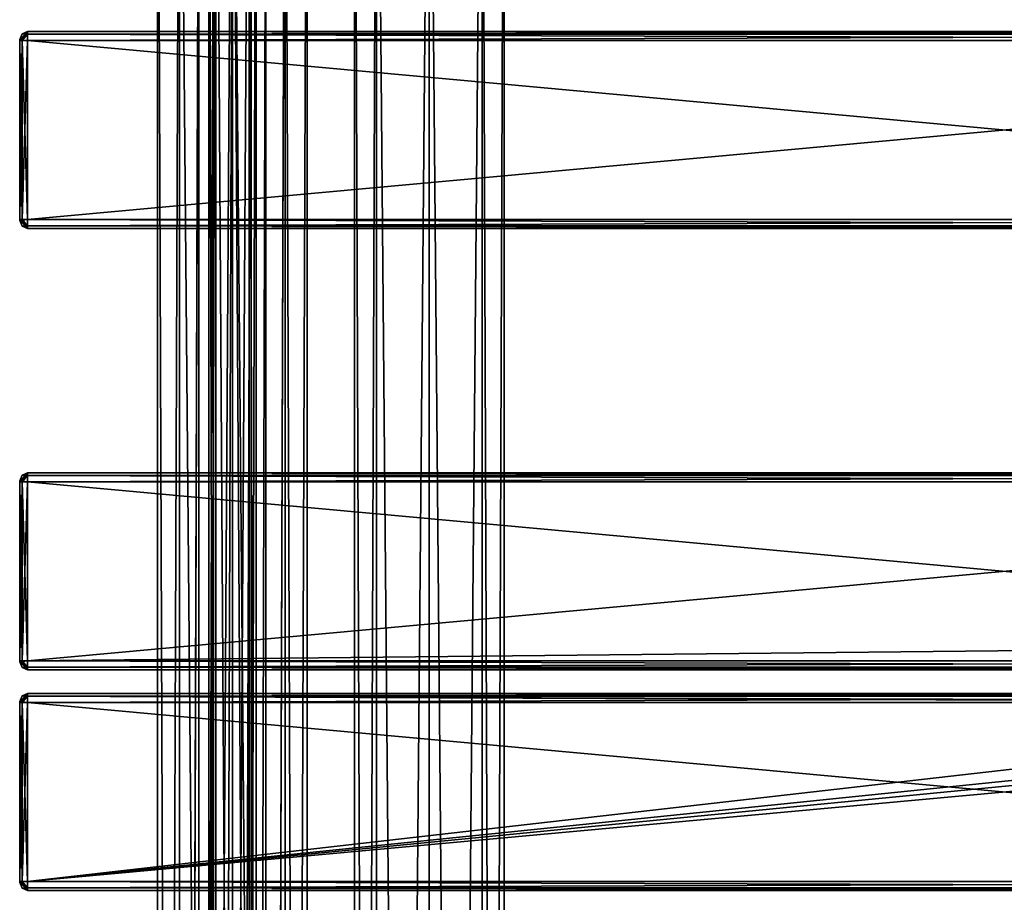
# Model space of a CAD drawing. Extents: x -54 to 446, y -6 to 1624.
# Tile 18 of 225: x -54 to 196, y 1188 to 1412. Entities that reach past the tile are written whole.
import ezdxf

# ---------------------------------------------------------------- set-up
doc = ezdxf.new("R2010")
doc.units = 0
doc.header["$LTSCALE"] = 46.933333
for name, color, linetype in [('1', 7, 'CONTINUOUS'), ('10', 7, 'CONTINUOUS'), ('11', 7, 'CONTINUOUS'), ('12', 7, 'CONTINUOUS'), ('13', 7, 'CONTINUOUS'), ('14', 7, 'CONTINUOUS'), ('15', 7, 'CONTINUOUS'), ('16', 7, 'CONTINUOUS'), ('1622', 7, 'CONTINUOUS'), ('1623', 7, 'CONTINUOUS'), ('17', 7, 'CONTINUOUS'), ('18', 7, 'CONTINUOUS'), ('19', 7, 'CONTINUOUS'), ('20', 7, 'CONTINUOUS'), ('21', 7, 'CONTINUOUS'), ('215', 7, 'CONTINUOUS'), ('216', 7, 'CONTINUOUS'), ('22', 7, 'CONTINUOUS'), ('23', 7, 'CONTINUOUS'), ('24', 7, 'CONTINUOUS'), ('247', 7, 'CONTINUOUS'), ('248', 7, 'CONTINUOUS'), ('25', 7, 'CONTINUOUS'), ('26', 7, 'CONTINUOUS'), ('263', 7, 'CONTINUOUS'), ('265', 7, 'CONTINUOUS'), ('266', 7, 'CONTINUOUS'), ('267', 7, 'CONTINUOUS'), ('268', 7, 'CONTINUOUS'), ('269', 7, 'CONTINUOUS'), ('27', 7, 'CONTINUOUS'), ('270', 7, 'CONTINUOUS'), ('271', 7, 'CONTINUOUS'), ('272', 7, 'CONTINUOUS'), ('273', 7, 'CONTINUOUS'), ('274', 7, 'CONTINUOUS'), ('275', 7, 'CONTINUOUS'), ('276', 7, 'CONTINUOUS'), ('277', 7, 'CONTINUOUS'), ('278', 7, 'CONTINUOUS'), ('279', 7, 'CONTINUOUS'), ('28', 7, 'CONTINUOUS'), ('280', 7, 'CONTINUOUS'), ('29', 7, 'CONTINUOUS'), ('3', 7, 'CONTINUOUS'), ('30', 7, 'CONTINUOUS'), ('31', 7, 'CONTINUOUS'), ('32', 7, 'CONTINUOUS'), ('33', 7, 'CONTINUOUS'), ('34', 7, 'CONTINUOUS'), ('4', 7, 'CONTINUOUS'), ('5', 7, 'CONTINUOUS'), ('6', 7, 'CONTINUOUS'), ('7', 7, 'CONTINUOUS'), ('8', 7, 'CONTINUOUS'), ('9', 7, 'CONTINUOUS')]:
    doc.layers.add(name, color=color, linetype=linetype)

msp = doc.modelspace()

# ---------------------------------------------------------------- linework, layer by layer
at = {"layer": '1', "color": 7, "linetype": 'CONTINUOUS'}
for points in [[(-54, 1295, 26.75), (-54, 1295, 21.25), (-54, 1294.93, 21.07), (-54, 1295, 26.75)], [(-54, 1295, 26.75), (-54, 1294.93, 21.07), (-54, 1294.93, 26.93), (-54, 1295, 26.75)], [(-54, 1294.93, 21.07), (-54, 1294.75, 21), (-54, 1294.93, 26.93), (-54, 1294.93, 21.07)], [(-54, 1294.75, 21), (-54, 1294.75, 27), (-54, 1294.93, 26.93), (-54, 1294.75, 21)], [(-54, 1294.75, 21), (-54, 1249.25, 21), (-54, 1294.75, 27), (-54, 1294.75, 21)], [(-54, 1249.25, 21), (-54, 1249.25, 27), (-54, 1294.75, 27), (-54, 1249.25, 21)], [(-54, 1249.25, 21), (-54, 1249.07, 21.07), (-54, 1249.25, 27), (-54, 1249.25, 21)], [(-54, 1249.07, 21.07), (-54, 1249.07, 26.93), (-54, 1249.25, 27), (-54, 1249.07, 21.07)], [(-54, 1249.07, 21.07), (-54, 1249, 21.25), (-54, 1249.07, 26.93), (-54, 1249.07, 21.07)], [(-54, 1249, 21.25), (-54, 1249, 26.75), (-54, 1249.07, 26.93), (-54, 1249, 21.25)], [(-54, 1239, 26.75), (-54, 1239, 21.25), (-54, 1238.93, 21.07), (-54, 1239, 26.75)], [(-54, 1239, 26.75), (-54, 1238.93, 21.07), (-54, 1238.93, 26.93), (-54, 1239, 26.75)], [(-54, 1238.93, 21.07), (-54, 1238.75, 21), (-54, 1238.93, 26.93), (-54, 1238.93, 21.07)], [(-54, 1238.75, 21), (-54, 1238.75, 27), (-54, 1238.93, 26.93), (-54, 1238.75, 21)], [(-54, 1238.75, 21), (-54, 1193.25, 21), (-54, 1238.75, 27), (-54, 1238.75, 21)], [(-54, 1193.25, 21), (-54, 1193.25, 27), (-54, 1238.75, 27), (-54, 1193.25, 21)], [(-54, 1193.25, 21), (-54, 1193.07, 21.07), (-54, 1193.25, 27), (-54, 1193.25, 21)], [(-54, 1193.07, 21.07), (-54, 1193.07, 26.93), (-54, 1193.25, 27), (-54, 1193.07, 21.07)], [(-54, 1193.07, 21.07), (-54, 1193, 21.25), (-54, 1193.07, 26.93), (-54, 1193.07, 21.07)], [(-54, 1193, 21.25), (-54, 1193, 26.75), (-54, 1193.07, 26.93), (-54, 1193, 21.25)]]:
    msp.add_3dface(points, dxfattribs=at)
at = {"layer": '10', "color": 7, "linetype": 'CONTINUOUS'}
for points in [[(-52, 1241, 26.75), (444, 1241, 26.75), (-52, 1241, 21.25), (-52, 1241, 26.75)], [(444, 1241, 26.75), (444, 1241, 21.25), (-52, 1241, 21.25), (444, 1241, 26.75)]]:
    msp.add_3dface(points, dxfattribs=at)
at = {"layer": '11', "color": 7, "linetype": 'CONTINUOUS'}
for points in [[(-52, 1297, 26.75), (-52, 1296.34, 28.34), (444, 1297, 26.75), (-52, 1297, 26.75)], [(444, 1297, 26.75), (-52, 1296.34, 28.34), (444, 1296.34, 28.34), (444, 1297, 26.75)], [(-52, 1296.34, 28.34), (-52, 1294.75, 29), (444, 1296.34, 28.34), (-52, 1296.34, 28.34)], [(444, 1296.34, 28.34), (-52, 1294.75, 29), (444, 1294.75, 29), (444, 1296.34, 28.34)]]:
    msp.add_3dface(points, dxfattribs=at)
at = {"layer": '12', "color": 7, "linetype": 'CONTINUOUS'}
for points in [[(444, 1294.75, 29), (-52, 1294.75, 29), (444, 1249.25, 29), (444, 1294.75, 29)], [(-52, 1294.75, 29), (-52, 1249.25, 29), (444, 1249.25, 29), (-52, 1294.75, 29)]]:
    msp.add_3dface(points, dxfattribs=at)
at = {"layer": '13', "color": 7, "linetype": 'CONTINUOUS'}
for points in [[(444, 1249.25, 29), (-52, 1249.25, 29), (-52, 1247.66, 28.34), (444, 1249.25, 29)], [(444, 1249.25, 29), (-52, 1247.66, 28.34), (444, 1247.66, 28.34), (444, 1249.25, 29)], [(-52, 1247.66, 28.34), (-52, 1247, 26.75), (444, 1247.66, 28.34), (-52, 1247.66, 28.34)], [(444, 1247.66, 28.34), (-52, 1247, 26.75), (444, 1247, 26.75), (444, 1247.66, 28.34)]]:
    msp.add_3dface(points, dxfattribs=at)
at = {"layer": '14', "color": 7, "linetype": 'CONTINUOUS'}
for points in [[(444, 1247, 26.75), (-52, 1247, 26.75), (444, 1247, 21.25), (444, 1247, 26.75)], [(-52, 1247, 26.75), (-52, 1247, 21.25), (444, 1247, 21.25), (-52, 1247, 26.75)]]:
    msp.add_3dface(points, dxfattribs=at)
at = {"layer": '15', "color": 7, "linetype": 'CONTINUOUS'}
for points in [[(-52, 1249.25, 19), (346.33, 1249.25, 19), (444, 1247.66, 19.66), (-52, 1249.25, 19)], [(-52, 1247.66, 19.66), (-52, 1249.25, 19), (444, 1247.66, 19.66), (-52, 1247.66, 19.66)], [(444, 1247, 21.25), (-52, 1247, 21.25), (-52, 1247.66, 19.66), (444, 1247, 21.25)], [(444, 1247, 21.25), (-52, 1247.66, 19.66), (444, 1247.66, 19.66), (444, 1247, 21.25)]]:
    msp.add_3dface(points, dxfattribs=at)
at = {"layer": '16', "color": 7, "linetype": 'CONTINUOUS'}
for points in [[(350.38, 1253.45, 19), (-52, 1249.25, 19), (444, 1294.75, 19), (350.38, 1253.45, 19)], [(444, 1294.75, 19), (-52, 1249.25, 19), (-52, 1294.75, 19), (444, 1294.75, 19)], [(346.33, 1249.25, 19), (-52, 1249.25, 19), (350.38, 1253.45, 19), (346.33, 1249.25, 19)]]:
    msp.add_3dface(points, dxfattribs=at)
at = {"layer": '1622', "linetype": 'CONTINUOUS'}
for points in [[(-4.24, 1536, 4.24), (-6, 1536), (-4.24, 851, 4.24), (-4.24, 1536, 4.24)], [(-6, 1536), (-4.24, 1536, -4.24), (-6, 851), (-6, 1536)], [(-6, 1536), (-6, 851), (-4.24, 851, 4.24), (-6, 1536)], [(-4.24, 1536, -4.24), (-4.24, 851, -4.24), (-6, 851), (-4.24, 1536, -4.24)], [(0, 1536, 6), (-4.24, 1536, 4.24), (0, 851, 6), (0, 1536, 6)], [(0, 851, 6), (-4.24, 1536, 4.24), (-4.24, 851, 4.24), (0, 851, 6)], [(-4.24, 1536, -4.24), (0, 1536, -6), (-4.24, 851, -4.24), (-4.24, 1536, -4.24)], [(0, 1536, -6), (0, 851, -6), (-4.24, 851, -4.24), (0, 1536, -6)]]:
    msp.add_3dface(points, dxfattribs=at)
at = {"layer": '1623', "linetype": 'CONTINUOUS'}
for points in [[(4.24, 1536, 4.24), (0, 1536, 6), (4.24, 851, 4.24), (4.24, 1536, 4.24)], [(0, 1536, 6), (0, 851, 6), (4.24, 851, 4.24), (0, 1536, 6)], [(0, 1536, -6), (4.24, 1536, -4.24), (0, 851, -6), (0, 1536, -6)], [(4.24, 1536, -4.24), (4.24, 851, -4.24), (0, 851, -6), (4.24, 1536, -4.24)], [(4.24, 1536, -4.24), (6, 1536), (4.24, 851, -4.24), (4.24, 1536, -4.24)], [(6, 1536), (4.24, 1536, 4.24), (6, 851), (6, 1536)], [(6, 1536), (6, 851), (4.24, 851, -4.24), (6, 1536)], [(4.24, 1536, 4.24), (4.24, 851, 4.24), (6, 851), (4.24, 1536, 4.24)]]:
    msp.add_3dface(points, dxfattribs=at)
at = {"layer": '17', "color": 7, "linetype": 'CONTINUOUS'}
for points in [[(-52, 1296.34, 19.66), (-52, 1297, 21.25), (444, 1296.34, 19.66), (-52, 1296.34, 19.66)], [(444, 1296.34, 19.66), (-52, 1297, 21.25), (444, 1297, 21.25), (444, 1296.34, 19.66)], [(444, 1294.75, 19), (-52, 1294.75, 19), (-52, 1296.34, 19.66), (444, 1294.75, 19)], [(444, 1294.75, 19), (-52, 1296.34, 19.66), (444, 1296.34, 19.66), (444, 1294.75, 19)]]:
    msp.add_3dface(points, dxfattribs=at)
at = {"layer": '18', "color": 7, "linetype": 'CONTINUOUS'}
for points in [[(-52, 1297, 26.75), (444, 1297, 26.75), (-52, 1297, 21.25), (-52, 1297, 26.75)], [(-52, 1297, 21.25), (444, 1297, 26.75), (444, 1297, 21.25), (-52, 1297, 21.25)]]:
    msp.add_3dface(points, dxfattribs=at)
at = {"layer": '19', "color": 7, "linetype": 'CONTINUOUS'}
for points in [[(-52, 1240.34, 28.34), (-52, 1241, 26.75), (-54, 1238.93, 26.93), (-52, 1240.34, 28.34)], [(-52, 1241, 26.75), (-53.41, 1240.41, 26.75), (-54, 1238.93, 26.93), (-52, 1241, 26.75)], [(-53.41, 1240.41, 26.75), (-54, 1239, 26.75), (-54, 1238.93, 26.93), (-53.41, 1240.41, 26.75)], [(-52, 1240.34, 28.34), (-54, 1238.75, 27), (-53.41, 1238.75, 28.41), (-52, 1240.34, 28.34)], [(-54, 1238.75, 27), (-52, 1240.34, 28.34), (-54, 1238.93, 26.93), (-54, 1238.75, 27)], [(-52, 1238.75, 29), (-52, 1240.34, 28.34), (-53.41, 1238.75, 28.41), (-52, 1238.75, 29)]]:
    msp.add_3dface(points, dxfattribs=at)
at = {"layer": '20', "color": 7, "linetype": 'CONTINUOUS'}
for points in [[(-54, 1193.25, 27), (-53.41, 1193.25, 28.41), (-54, 1238.75, 27), (-54, 1193.25, 27)], [(-54, 1238.75, 27), (-53.41, 1193.25, 28.41), (-53.41, 1238.75, 28.41), (-54, 1238.75, 27)], [(-52, 1193.25, 29), (-52, 1238.75, 29), (-53.41, 1238.75, 28.41), (-52, 1193.25, 29)], [(-53.41, 1193.25, 28.41), (-52, 1193.25, 29), (-53.41, 1238.75, 28.41), (-53.41, 1193.25, 28.41)]]:
    msp.add_3dface(points, dxfattribs=at)
at = {"layer": '21', "color": 7, "linetype": 'CONTINUOUS'}
for points in [[(-52, 1191.66, 28.34), (-52, 1193.25, 29), (-54, 1193.07, 26.93), (-52, 1191.66, 28.34)], [(-54, 1193.07, 26.93), (-52, 1193.25, 29), (-53.41, 1193.25, 28.41), (-54, 1193.07, 26.93)], [(-54, 1193.25, 27), (-54, 1193.07, 26.93), (-53.41, 1193.25, 28.41), (-54, 1193.25, 27)], [(-54, 1193, 26.75), (-52, 1191.66, 28.34), (-54, 1193.07, 26.93), (-54, 1193, 26.75)], [(-52, 1191.66, 28.34), (-54, 1193, 26.75), (-53.41, 1191.59, 26.75), (-52, 1191.66, 28.34)], [(-52, 1191, 26.75), (-52, 1191.66, 28.34), (-53.41, 1191.59, 26.75), (-52, 1191, 26.75)]]:
    msp.add_3dface(points, dxfattribs=at)
at = {"layer": '215', "color": 7, "linetype": 'CONTINUOUS'}
for points in [[(0, 2, 19), (13.44, 2, 13.44), (0, 1534, 19), (0, 2, 19)], [(0, 1534, 19), (13.44, 2, 13.44), (13.44, 1534, 13.44), (0, 1534, 19)], [(8.52, 44.74, -16.98), (8.52, 1491.26, -16.98), (13.44, 1534, -13.44), (8.52, 44.74, -16.98)], [(8.52, 35.26, -16.98), (8.52, 44.74, -16.98), (13.44, 1534, -13.44), (8.52, 35.26, -16.98)], [(13.44, 2, -13.44), (8.52, 35.26, -16.98), (13.44, 1534, -13.44), (13.44, 2, -13.44)], [(19, 2), (13.44, 2, -13.44), (19, 1534), (19, 2)], [(19, 1534), (13.44, 2, -13.44), (13.44, 1534, -13.44), (19, 1534)], [(13.44, 2, 13.44), (19, 2), (13.44, 1534, 13.44), (13.44, 2, 13.44)], [(13.44, 1534, 13.44), (19, 2), (19, 1534), (13.44, 1534, 13.44)], [(4.79, 1487.51, -18.39), (8.52, 1491.26, -16.98), (4.79, 48.49, -18.39), (4.79, 1487.51, -18.39)], [(4.79, 48.49, -18.39), (8.52, 1491.26, -16.98), (8.52, 44.74, -16.98), (4.79, 48.49, -18.39)], [(0, 1486.25, -19), (4.79, 1487.51, -18.39), (0, 49.75, -19), (0, 1486.25, -19)], [(0, 49.75, -19), (4.79, 1487.51, -18.39), (4.79, 48.49, -18.39), (0, 49.75, -19)]]:
    msp.add_3dface(points, dxfattribs=at)
at = {"layer": '216', "color": 7, "linetype": 'CONTINUOUS'}
for points in [[(-19, 1534), (-13.44, 1534, -13.44), (-19, 2), (-19, 1534)], [(-19, 2), (-13.44, 1534, -13.44), (-13.44, 2, -13.44), (-19, 2)], [(-13.44, 1534, 13.44), (-19, 1534), (-13.44, 2, 13.44), (-13.44, 1534, 13.44)], [(-13.44, 2, 13.44), (-19, 1534), (-19, 2), (-13.44, 2, 13.44)], [(0, 2, 19), (0, 1534, 19), (-13.44, 1534, 13.44), (0, 2, 19)], [(0, 2, 19), (-13.44, 1534, 13.44), (-13.44, 2, 13.44), (0, 2, 19)], [(-13.44, 1534, -13.44), (-8.52, 1500.74, -16.98), (-13.44, 2, -13.44), (-13.44, 1534, -13.44)], [(-8.52, 1500.74, -16.98), (-8.52, 1491.26, -16.98), (-13.44, 2, -13.44), (-8.52, 1500.74, -16.98)], [(-13.44, 2, -13.44), (-8.52, 1491.26, -16.98), (-8.52, 44.74, -16.98), (-13.44, 2, -13.44)], [(-8.52, 1491.26, -16.98), (-4.79, 1487.51, -18.39), (-8.52, 44.74, -16.98), (-8.52, 1491.26, -16.98)], [(-8.52, 44.74, -16.98), (-4.79, 1487.51, -18.39), (-4.79, 48.49, -18.39), (-8.52, 44.74, -16.98)], [(-4.79, 1487.51, -18.39), (0, 1486.25, -19), (-4.79, 48.49, -18.39), (-4.79, 1487.51, -18.39)], [(0, 1486.25, -19), (0, 49.75, -19), (-4.79, 48.49, -18.39), (0, 1486.25, -19)]]:
    msp.add_3dface(points, dxfattribs=at)
at = {"layer": '22', "color": 7, "linetype": 'CONTINUOUS'}
for points in [[(-54, 1193, 21.25), (-53.41, 1191.59, 21.25), (-54, 1193, 26.75), (-54, 1193, 21.25)], [(-54, 1193, 26.75), (-53.41, 1191.59, 21.25), (-53.41, 1191.59, 26.75), (-54, 1193, 26.75)], [(-52, 1191, 21.25), (-52, 1191, 26.75), (-53.41, 1191.59, 26.75), (-52, 1191, 21.25)], [(-53.41, 1191.59, 21.25), (-52, 1191, 21.25), (-53.41, 1191.59, 26.75), (-53.41, 1191.59, 21.25)]]:
    msp.add_3dface(points, dxfattribs=at)
at = {"layer": '23', "color": 7, "linetype": 'CONTINUOUS'}
for points in [[(-52, 1191.66, 19.66), (-54, 1193.25, 21), (-53.41, 1193.25, 19.59), (-52, 1191.66, 19.66)], [(-54, 1193.25, 21), (-52, 1191.66, 19.66), (-54, 1193.07, 21.07), (-54, 1193.25, 21)], [(-52, 1191.66, 19.66), (-52, 1191, 21.25), (-54, 1193.07, 21.07), (-52, 1191.66, 19.66)], [(-54, 1193.07, 21.07), (-52, 1191, 21.25), (-53.41, 1191.59, 21.25), (-54, 1193.07, 21.07)], [(-54, 1193, 21.25), (-54, 1193.07, 21.07), (-53.41, 1191.59, 21.25), (-54, 1193, 21.25)], [(-52, 1193.25, 19), (-52, 1191.66, 19.66), (-53.41, 1193.25, 19.59), (-52, 1193.25, 19)]]:
    msp.add_3dface(points, dxfattribs=at)
at = {"layer": '24', "color": 7, "linetype": 'CONTINUOUS'}
for points in [[(-54, 1238.75, 21), (-53.41, 1238.75, 19.59), (-54, 1193.25, 21), (-54, 1238.75, 21)], [(-54, 1193.25, 21), (-53.41, 1238.75, 19.59), (-53.41, 1193.25, 19.59), (-54, 1193.25, 21)], [(-52, 1238.75, 19), (-52, 1193.25, 19), (-53.41, 1193.25, 19.59), (-52, 1238.75, 19)], [(-53.41, 1238.75, 19.59), (-52, 1238.75, 19), (-53.41, 1193.25, 19.59), (-53.41, 1238.75, 19.59)]]:
    msp.add_3dface(points, dxfattribs=at)
at = {"layer": '247', "color": 7, "linetype": 'CONTINUOUS'}
for points in [[(63.44, 1534, 13.44), (50, 1534, 19), (63.44, 2, 13.44), (63.44, 1534, 13.44)], [(63.44, 2, 13.44), (50, 1534, 19), (50, 2, 19), (63.44, 2, 13.44)], [(50, 1534, -19), (63.44, 1534, -13.44), (50, 2, -19), (50, 1534, -19)], [(50, 2, -19), (63.44, 1534, -13.44), (63.44, 2, -13.44), (50, 2, -19)], [(69, 1534), (63.44, 1534, 13.44), (69, 2), (69, 1534)], [(69, 2), (63.44, 1534, 13.44), (63.44, 2, 13.44), (69, 2)], [(63.44, 1534, -13.44), (69, 1534), (63.44, 2, -13.44), (63.44, 1534, -13.44)], [(63.44, 2, -13.44), (69, 1534), (69, 2), (63.44, 2, -13.44)]]:
    msp.add_3dface(points, dxfattribs=at)
at = {"layer": '248', "color": 7, "linetype": 'CONTINUOUS'}
for points in [[(31, 1534), (36.56, 1534, -13.44), (31, 2), (31, 1534)], [(31, 2), (36.56, 1534, -13.44), (36.56, 2, -13.44), (31, 2)], [(36.56, 1534, 13.44), (31, 1534), (36.56, 2, 13.44), (36.56, 1534, 13.44)], [(36.56, 2, 13.44), (31, 1534), (31, 2), (36.56, 2, 13.44)], [(50, 2, 19), (50, 1534, 19), (36.56, 1534, 13.44), (50, 2, 19)], [(50, 1534, -19), (50, 2, -19), (36.56, 2, -13.44), (50, 1534, -19)], [(36.56, 1534, -13.44), (50, 1534, -19), (36.56, 2, -13.44), (36.56, 1534, -13.44)], [(50, 2, 19), (36.56, 1534, 13.44), (36.56, 2, 13.44), (50, 2, 19)]]:
    msp.add_3dface(points, dxfattribs=at)
at = {"layer": '25', "color": 7, "linetype": 'CONTINUOUS'}
for points in [[(-52, 1240.34, 19.66), (-54, 1239, 21.25), (-53.41, 1240.41, 21.25), (-52, 1240.34, 19.66)], [(-52, 1240.34, 19.66), (-52, 1238.75, 19), (-54, 1238.93, 21.07), (-52, 1240.34, 19.66)], [(-54, 1239, 21.25), (-52, 1240.34, 19.66), (-54, 1238.93, 21.07), (-54, 1239, 21.25)], [(-52, 1241, 21.25), (-52, 1240.34, 19.66), (-53.41, 1240.41, 21.25), (-52, 1241, 21.25)], [(-54, 1238.93, 21.07), (-52, 1238.75, 19), (-53.41, 1238.75, 19.59), (-54, 1238.93, 21.07)], [(-54, 1238.75, 21), (-54, 1238.93, 21.07), (-53.41, 1238.75, 19.59), (-54, 1238.75, 21)]]:
    msp.add_3dface(points, dxfattribs=at)
at = {"layer": '26', "color": 7, "linetype": 'CONTINUOUS'}
for points in [[(-54, 1239, 21.25), (-54, 1239, 26.75), (-53.41, 1240.41, 26.75), (-54, 1239, 21.25)], [(-53.41, 1240.41, 21.25), (-54, 1239, 21.25), (-53.41, 1240.41, 26.75), (-53.41, 1240.41, 21.25)], [(-52, 1241, 26.75), (-52, 1241, 21.25), (-53.41, 1240.41, 21.25), (-52, 1241, 26.75)], [(-52, 1241, 26.75), (-53.41, 1240.41, 21.25), (-53.41, 1240.41, 26.75), (-52, 1241, 26.75)]]:
    msp.add_3dface(points, dxfattribs=at)
at = {"layer": '263', "color": 7, "linetype": 'CONTINUOUS'}
for points in [[(-54, 1407, 21.25), (-54, 1406.93, 21.07), (-54, 1407, 26.75), (-54, 1407, 21.25)], [(-54, 1407, 26.75), (-54, 1406.93, 21.07), (-54, 1406.93, 26.93), (-54, 1407, 26.75)], [(-54, 1406.93, 21.07), (-54, 1406.75, 21), (-54, 1406.93, 26.93), (-54, 1406.93, 21.07)], [(-54, 1406.93, 26.93), (-54, 1406.75, 21), (-54, 1406.75, 27), (-54, 1406.93, 26.93)], [(-54, 1406.75, 27), (-54, 1406.75, 21), (-54, 1361.25, 21), (-54, 1406.75, 27)], [(-54, 1361.25, 27), (-54, 1406.75, 27), (-54, 1361.25, 21), (-54, 1361.25, 27)], [(-54, 1361.07, 26.93), (-54, 1361.25, 27), (-54, 1361.07, 21.07), (-54, 1361.07, 26.93)], [(-54, 1361.07, 21.07), (-54, 1361.25, 27), (-54, 1361.25, 21), (-54, 1361.07, 21.07)], [(-54, 1361, 26.75), (-54, 1361.07, 26.93), (-54, 1361, 21.25), (-54, 1361, 26.75)], [(-54, 1361, 21.25), (-54, 1361.07, 26.93), (-54, 1361.07, 21.07), (-54, 1361, 21.25)]]:
    msp.add_3dface(points, dxfattribs=at)
at = {"layer": '265', "color": 7, "linetype": 'CONTINUOUS'}
for points in [[(444, 1406.75, 29), (-52, 1406.75, 29), (444, 1361.25, 29), (444, 1406.75, 29)], [(-52, 1406.75, 29), (-52, 1361.25, 29), (444, 1361.25, 29), (-52, 1406.75, 29)]]:
    msp.add_3dface(points, dxfattribs=at)
at = {"layer": '266', "color": 7, "linetype": 'CONTINUOUS'}
for points in [[(444, 1359, 26.75), (-52, 1359, 26.75), (444, 1359, 21.25), (444, 1359, 26.75)], [(-52, 1359, 26.75), (-52, 1359, 21.25), (444, 1359, 21.25), (-52, 1359, 26.75)]]:
    msp.add_3dface(points, dxfattribs=at)
at = {"layer": '267', "color": 7, "linetype": 'CONTINUOUS'}
for points in [[(444, 1361.25, 19), (-52, 1361.25, 19), (444, 1406.75, 19), (444, 1361.25, 19)], [(-52, 1361.25, 19), (-52, 1406.75, 19), (444, 1406.75, 19), (-52, 1361.25, 19)]]:
    msp.add_3dface(points, dxfattribs=at)
at = {"layer": '268', "color": 7, "linetype": 'CONTINUOUS'}
for points in [[(-52, 1409, 26.75), (444, 1409, 26.75), (-52, 1409, 21.25), (-52, 1409, 26.75)], [(-52, 1409, 21.25), (444, 1409, 26.75), (444, 1409, 21.25), (-52, 1409, 21.25)]]:
    msp.add_3dface(points, dxfattribs=at)
at = {"layer": '269', "color": 7, "linetype": 'CONTINUOUS'}
for points in [[(-52, 1409, 26.75), (-52, 1408.34, 28.34), (444, 1409, 26.75), (-52, 1409, 26.75)], [(444, 1409, 26.75), (-52, 1408.34, 28.34), (444, 1408.34, 28.34), (444, 1409, 26.75)], [(-52, 1408.34, 28.34), (-52, 1406.75, 29), (444, 1408.34, 28.34), (-52, 1408.34, 28.34)], [(444, 1408.34, 28.34), (-52, 1406.75, 29), (444, 1406.75, 29), (444, 1408.34, 28.34)]]:
    msp.add_3dface(points, dxfattribs=at)
at = {"layer": '27', "color": 7, "linetype": 'CONTINUOUS'}
for points in [[(-52, 1296.34, 28.34), (-52, 1297, 26.75), (-54, 1294.93, 26.93), (-52, 1296.34, 28.34)], [(-52, 1297, 26.75), (-53.41, 1296.41, 26.75), (-54, 1294.93, 26.93), (-52, 1297, 26.75)], [(-53.41, 1296.41, 26.75), (-54, 1295, 26.75), (-54, 1294.93, 26.93), (-53.41, 1296.41, 26.75)], [(-52, 1296.34, 28.34), (-54, 1294.75, 27), (-53.41, 1294.75, 28.41), (-52, 1296.34, 28.34)], [(-54, 1294.75, 27), (-52, 1296.34, 28.34), (-54, 1294.93, 26.93), (-54, 1294.75, 27)], [(-52, 1294.75, 29), (-52, 1296.34, 28.34), (-53.41, 1294.75, 28.41), (-52, 1294.75, 29)]]:
    msp.add_3dface(points, dxfattribs=at)
at = {"layer": '270', "color": 7, "linetype": 'CONTINUOUS'}
for points in [[(444, 1361.25, 29), (-52, 1361.25, 29), (-52, 1359.66, 28.34), (444, 1361.25, 29)], [(444, 1361.25, 29), (-52, 1359.66, 28.34), (444, 1359.66, 28.34), (444, 1361.25, 29)], [(-52, 1359.66, 28.34), (-52, 1359, 26.75), (444, 1359.66, 28.34), (-52, 1359.66, 28.34)], [(444, 1359.66, 28.34), (-52, 1359, 26.75), (444, 1359, 26.75), (444, 1359.66, 28.34)]]:
    msp.add_3dface(points, dxfattribs=at)
at = {"layer": '271', "color": 7, "linetype": 'CONTINUOUS'}
for points in [[(-52, 1359.66, 19.66), (-52, 1361.25, 19), (444, 1359.66, 19.66), (-52, 1359.66, 19.66)], [(444, 1359.66, 19.66), (-52, 1361.25, 19), (444, 1361.25, 19), (444, 1359.66, 19.66)], [(444, 1359, 21.25), (-52, 1359, 21.25), (-52, 1359.66, 19.66), (444, 1359, 21.25)], [(444, 1359, 21.25), (-52, 1359.66, 19.66), (444, 1359.66, 19.66), (444, 1359, 21.25)]]:
    msp.add_3dface(points, dxfattribs=at)
at = {"layer": '272', "color": 7, "linetype": 'CONTINUOUS'}
for points in [[(-52, 1408.34, 19.66), (-52, 1409, 21.25), (444, 1408.34, 19.66), (-52, 1408.34, 19.66)], [(444, 1408.34, 19.66), (-52, 1409, 21.25), (444, 1409, 21.25), (444, 1408.34, 19.66)], [(444, 1406.75, 19), (-52, 1406.75, 19), (-52, 1408.34, 19.66), (444, 1406.75, 19)], [(444, 1406.75, 19), (-52, 1408.34, 19.66), (444, 1408.34, 19.66), (444, 1406.75, 19)]]:
    msp.add_3dface(points, dxfattribs=at)
at = {"layer": '273', "color": 7, "linetype": 'CONTINUOUS'}
for points in [[(-52, 1408.34, 19.66), (-54, 1407, 21.25), (-53.41, 1408.41, 21.25), (-52, 1408.34, 19.66)], [(-54, 1406.93, 21.07), (-54, 1407, 21.25), (-52, 1408.34, 19.66), (-54, 1406.93, 21.07)], [(-52, 1406.75, 19), (-54, 1406.93, 21.07), (-52, 1408.34, 19.66), (-52, 1406.75, 19)], [(-52, 1409, 21.25), (-52, 1408.34, 19.66), (-53.41, 1408.41, 21.25), (-52, 1409, 21.25)], [(-54, 1406.75, 21), (-54, 1406.93, 21.07), (-53.41, 1406.75, 19.59), (-54, 1406.75, 21)], [(-54, 1406.93, 21.07), (-52, 1406.75, 19), (-53.41, 1406.75, 19.59), (-54, 1406.93, 21.07)]]:
    msp.add_3dface(points, dxfattribs=at)
at = {"layer": '274', "color": 7, "linetype": 'CONTINUOUS'}
for points in [[(-54, 1407, 21.25), (-54, 1407, 26.75), (-53.41, 1408.41, 26.75), (-54, 1407, 21.25)], [(-54, 1407, 21.25), (-53.41, 1408.41, 26.75), (-53.41, 1408.41, 21.25), (-54, 1407, 21.25)], [(-52, 1409, 26.75), (-52, 1409, 21.25), (-53.41, 1408.41, 21.25), (-52, 1409, 26.75)], [(-53.41, 1408.41, 26.75), (-52, 1409, 26.75), (-53.41, 1408.41, 21.25), (-53.41, 1408.41, 26.75)]]:
    msp.add_3dface(points, dxfattribs=at)
at = {"layer": '275', "color": 7, "linetype": 'CONTINUOUS'}
for points in [[(-54, 1406.93, 26.93), (-52, 1408.34, 28.34), (-52, 1409, 26.75), (-54, 1406.93, 26.93)], [(-54, 1406.93, 26.93), (-52, 1409, 26.75), (-53.41, 1408.41, 26.75), (-54, 1406.93, 26.93)], [(-54, 1407, 26.75), (-54, 1406.93, 26.93), (-53.41, 1408.41, 26.75), (-54, 1407, 26.75)], [(-54, 1406.93, 26.93), (-54, 1406.75, 27), (-52, 1408.34, 28.34), (-54, 1406.93, 26.93)], [(-52, 1408.34, 28.34), (-54, 1406.75, 27), (-53.41, 1406.75, 28.41), (-52, 1408.34, 28.34)], [(-52, 1406.75, 29), (-52, 1408.34, 28.34), (-53.41, 1406.75, 28.41), (-52, 1406.75, 29)]]:
    msp.add_3dface(points, dxfattribs=at)
at = {"layer": '276', "color": 7, "linetype": 'CONTINUOUS'}
for points in [[(-54, 1406.75, 27), (-54, 1361.25, 27), (-53.41, 1361.25, 28.41), (-54, 1406.75, 27)], [(-54, 1406.75, 27), (-53.41, 1361.25, 28.41), (-53.41, 1406.75, 28.41), (-54, 1406.75, 27)], [(-52, 1361.25, 29), (-52, 1406.75, 29), (-53.41, 1406.75, 28.41), (-52, 1361.25, 29)], [(-53.41, 1361.25, 28.41), (-52, 1361.25, 29), (-53.41, 1406.75, 28.41), (-53.41, 1361.25, 28.41)]]:
    msp.add_3dface(points, dxfattribs=at)
at = {"layer": '277', "color": 7, "linetype": 'CONTINUOUS'}
for points in [[(-54, 1361.25, 27), (-54, 1361.07, 26.93), (-53.41, 1361.25, 28.41), (-54, 1361.25, 27)], [(-52, 1361.25, 29), (-54, 1361.07, 26.93), (-52, 1359.66, 28.34), (-52, 1361.25, 29)], [(-54, 1361.07, 26.93), (-52, 1361.25, 29), (-53.41, 1361.25, 28.41), (-54, 1361.07, 26.93)], [(-54, 1361.07, 26.93), (-54, 1361, 26.75), (-52, 1359.66, 28.34), (-54, 1361.07, 26.93)], [(-52, 1359.66, 28.34), (-54, 1361, 26.75), (-53.41, 1359.59, 26.75), (-52, 1359.66, 28.34)], [(-52, 1359, 26.75), (-52, 1359.66, 28.34), (-53.41, 1359.59, 26.75), (-52, 1359, 26.75)]]:
    msp.add_3dface(points, dxfattribs=at)
at = {"layer": '278', "color": 7, "linetype": 'CONTINUOUS'}
for points in [[(-54, 1361, 26.75), (-54, 1361, 21.25), (-53.41, 1359.59, 21.25), (-54, 1361, 26.75)], [(-54, 1361, 26.75), (-53.41, 1359.59, 21.25), (-53.41, 1359.59, 26.75), (-54, 1361, 26.75)], [(-52, 1359, 21.25), (-52, 1359, 26.75), (-53.41, 1359.59, 26.75), (-52, 1359, 21.25)], [(-53.41, 1359.59, 21.25), (-52, 1359, 21.25), (-53.41, 1359.59, 26.75), (-53.41, 1359.59, 21.25)]]:
    msp.add_3dface(points, dxfattribs=at)
at = {"layer": '279', "color": 7, "linetype": 'CONTINUOUS'}
for points in [[(-54, 1361.07, 21.07), (-54, 1361.25, 21), (-52, 1359.66, 19.66), (-54, 1361.07, 21.07)], [(-52, 1359.66, 19.66), (-54, 1361.25, 21), (-53.41, 1361.25, 19.59), (-52, 1359.66, 19.66)], [(-54, 1361, 21.25), (-54, 1361.07, 21.07), (-53.41, 1359.59, 21.25), (-54, 1361, 21.25)], [(-52, 1359, 21.25), (-54, 1361.07, 21.07), (-52, 1359.66, 19.66), (-52, 1359, 21.25)], [(-54, 1361.07, 21.07), (-52, 1359, 21.25), (-53.41, 1359.59, 21.25), (-54, 1361.07, 21.07)], [(-52, 1361.25, 19), (-52, 1359.66, 19.66), (-53.41, 1361.25, 19.59), (-52, 1361.25, 19)]]:
    msp.add_3dface(points, dxfattribs=at)
at = {"layer": '28', "color": 7, "linetype": 'CONTINUOUS'}
for points in [[(-54, 1249.25, 27), (-53.41, 1249.25, 28.41), (-54, 1294.75, 27), (-54, 1249.25, 27)], [(-54, 1294.75, 27), (-53.41, 1249.25, 28.41), (-53.41, 1294.75, 28.41), (-54, 1294.75, 27)], [(-52, 1249.25, 29), (-52, 1294.75, 29), (-53.41, 1294.75, 28.41), (-52, 1249.25, 29)], [(-53.41, 1249.25, 28.41), (-52, 1249.25, 29), (-53.41, 1294.75, 28.41), (-53.41, 1249.25, 28.41)]]:
    msp.add_3dface(points, dxfattribs=at)
at = {"layer": '280', "color": 7, "linetype": 'CONTINUOUS'}
for points in [[(-54, 1361.25, 21), (-54, 1406.75, 21), (-53.41, 1406.75, 19.59), (-54, 1361.25, 21)], [(-53.41, 1361.25, 19.59), (-54, 1361.25, 21), (-53.41, 1406.75, 19.59), (-53.41, 1361.25, 19.59)], [(-52, 1406.75, 19), (-52, 1361.25, 19), (-53.41, 1361.25, 19.59), (-52, 1406.75, 19)], [(-52, 1406.75, 19), (-53.41, 1361.25, 19.59), (-53.41, 1406.75, 19.59), (-52, 1406.75, 19)]]:
    msp.add_3dface(points, dxfattribs=at)
at = {"layer": '29', "color": 7, "linetype": 'CONTINUOUS'}
for points in [[(-52, 1247.66, 28.34), (-52, 1249.25, 29), (-54, 1249.07, 26.93), (-52, 1247.66, 28.34)], [(-54, 1249.07, 26.93), (-52, 1249.25, 29), (-53.41, 1249.25, 28.41), (-54, 1249.07, 26.93)], [(-54, 1249.25, 27), (-54, 1249.07, 26.93), (-53.41, 1249.25, 28.41), (-54, 1249.25, 27)], [(-54, 1249, 26.75), (-52, 1247.66, 28.34), (-54, 1249.07, 26.93), (-54, 1249, 26.75)], [(-52, 1247.66, 28.34), (-54, 1249, 26.75), (-53.41, 1247.59, 26.75), (-52, 1247.66, 28.34)], [(-52, 1247, 26.75), (-52, 1247.66, 28.34), (-53.41, 1247.59, 26.75), (-52, 1247, 26.75)]]:
    msp.add_3dface(points, dxfattribs=at)
at = {"layer": '3', "color": 7, "linetype": 'CONTINUOUS'}
for points in [[(-52, 1241, 26.75), (-52, 1240.34, 28.34), (444, 1241, 26.75), (-52, 1241, 26.75)], [(444, 1241, 26.75), (-52, 1240.34, 28.34), (444, 1240.34, 28.34), (444, 1241, 26.75)], [(-52, 1240.34, 28.34), (-52, 1238.75, 29), (444, 1240.34, 28.34), (-52, 1240.34, 28.34)], [(444, 1240.34, 28.34), (-52, 1238.75, 29), (444, 1238.75, 29), (444, 1240.34, 28.34)]]:
    msp.add_3dface(points, dxfattribs=at)
at = {"layer": '30', "color": 7, "linetype": 'CONTINUOUS'}
for points in [[(-54, 1249, 21.25), (-53.41, 1247.59, 21.25), (-54, 1249, 26.75), (-54, 1249, 21.25)], [(-54, 1249, 26.75), (-53.41, 1247.59, 21.25), (-53.41, 1247.59, 26.75), (-54, 1249, 26.75)], [(-52, 1247, 21.25), (-52, 1247, 26.75), (-53.41, 1247.59, 26.75), (-52, 1247, 21.25)], [(-53.41, 1247.59, 21.25), (-52, 1247, 21.25), (-53.41, 1247.59, 26.75), (-53.41, 1247.59, 21.25)]]:
    msp.add_3dface(points, dxfattribs=at)
at = {"layer": '31', "color": 7, "linetype": 'CONTINUOUS'}
for points in [[(-52, 1247.66, 19.66), (-54, 1249.25, 21), (-53.41, 1249.25, 19.59), (-52, 1247.66, 19.66)], [(-54, 1249.25, 21), (-52, 1247.66, 19.66), (-54, 1249.07, 21.07), (-54, 1249.25, 21)], [(-52, 1247.66, 19.66), (-52, 1247, 21.25), (-54, 1249.07, 21.07), (-52, 1247.66, 19.66)], [(-54, 1249.07, 21.07), (-52, 1247, 21.25), (-53.41, 1247.59, 21.25), (-54, 1249.07, 21.07)], [(-54, 1249, 21.25), (-54, 1249.07, 21.07), (-53.41, 1247.59, 21.25), (-54, 1249, 21.25)], [(-52, 1249.25, 19), (-52, 1247.66, 19.66), (-53.41, 1249.25, 19.59), (-52, 1249.25, 19)]]:
    msp.add_3dface(points, dxfattribs=at)
at = {"layer": '32', "color": 7, "linetype": 'CONTINUOUS'}
for points in [[(-54, 1294.75, 21), (-53.41, 1294.75, 19.59), (-54, 1249.25, 21), (-54, 1294.75, 21)], [(-54, 1249.25, 21), (-53.41, 1294.75, 19.59), (-53.41, 1249.25, 19.59), (-54, 1249.25, 21)], [(-52, 1294.75, 19), (-52, 1249.25, 19), (-53.41, 1249.25, 19.59), (-52, 1294.75, 19)], [(-53.41, 1294.75, 19.59), (-52, 1294.75, 19), (-53.41, 1249.25, 19.59), (-53.41, 1294.75, 19.59)]]:
    msp.add_3dface(points, dxfattribs=at)
at = {"layer": '33', "color": 7, "linetype": 'CONTINUOUS'}
for points in [[(-52, 1296.34, 19.66), (-54, 1295, 21.25), (-53.41, 1296.41, 21.25), (-52, 1296.34, 19.66)], [(-52, 1296.34, 19.66), (-52, 1294.75, 19), (-54, 1294.93, 21.07), (-52, 1296.34, 19.66)], [(-54, 1295, 21.25), (-52, 1296.34, 19.66), (-54, 1294.93, 21.07), (-54, 1295, 21.25)], [(-52, 1297, 21.25), (-52, 1296.34, 19.66), (-53.41, 1296.41, 21.25), (-52, 1297, 21.25)], [(-54, 1294.93, 21.07), (-52, 1294.75, 19), (-53.41, 1294.75, 19.59), (-54, 1294.93, 21.07)], [(-54, 1294.75, 21), (-54, 1294.93, 21.07), (-53.41, 1294.75, 19.59), (-54, 1294.75, 21)]]:
    msp.add_3dface(points, dxfattribs=at)
at = {"layer": '34', "color": 7, "linetype": 'CONTINUOUS'}
for points in [[(-54, 1295, 21.25), (-54, 1295, 26.75), (-53.41, 1296.41, 26.75), (-54, 1295, 21.25)], [(-53.41, 1296.41, 21.25), (-54, 1295, 21.25), (-53.41, 1296.41, 26.75), (-53.41, 1296.41, 21.25)], [(-52, 1297, 26.75), (-52, 1297, 21.25), (-53.41, 1296.41, 21.25), (-52, 1297, 26.75)], [(-52, 1297, 26.75), (-53.41, 1296.41, 21.25), (-53.41, 1296.41, 26.75), (-52, 1297, 26.75)]]:
    msp.add_3dface(points, dxfattribs=at)
at = {"layer": '4', "color": 7, "linetype": 'CONTINUOUS'}
for points in [[(444, 1238.75, 29), (-52, 1238.75, 29), (444, 1193.25, 29), (444, 1238.75, 29)], [(-52, 1238.75, 29), (-52, 1193.25, 29), (444, 1193.25, 29), (-52, 1238.75, 29)]]:
    msp.add_3dface(points, dxfattribs=at)
at = {"layer": '5', "color": 7, "linetype": 'CONTINUOUS'}
for points in [[(444, 1193.25, 29), (-52, 1193.25, 29), (-52, 1191.66, 28.34), (444, 1193.25, 29)], [(444, 1193.25, 29), (-52, 1191.66, 28.34), (444, 1191.66, 28.34), (444, 1193.25, 29)], [(-52, 1191.66, 28.34), (-52, 1191, 26.75), (444, 1191.66, 28.34), (-52, 1191.66, 28.34)], [(444, 1191.66, 28.34), (-52, 1191, 26.75), (444, 1191, 26.75), (444, 1191.66, 28.34)]]:
    msp.add_3dface(points, dxfattribs=at)
at = {"layer": '6', "color": 7, "linetype": 'CONTINUOUS'}
for points in [[(444, 1191, 26.75), (-52, 1191, 26.75), (444, 1191, 21.25), (444, 1191, 26.75)], [(-52, 1191, 26.75), (-52, 1191, 21.25), (444, 1191, 21.25), (-52, 1191, 26.75)]]:
    msp.add_3dface(points, dxfattribs=at)
at = {"layer": '7', "color": 7, "linetype": 'CONTINUOUS'}
for points in [[(-52, 1191.66, 19.66), (-52, 1193.25, 19), (444, 1191.66, 19.66), (-52, 1191.66, 19.66)], [(444, 1191.66, 19.66), (-52, 1193.25, 19), (444, 1193.25, 19), (444, 1191.66, 19.66)], [(444, 1191, 21.25), (-52, 1191, 21.25), (-52, 1191.66, 19.66), (444, 1191, 21.25)], [(444, 1191, 21.25), (-52, 1191.66, 19.66), (444, 1191.66, 19.66), (444, 1191, 21.25)]]:
    msp.add_3dface(points, dxfattribs=at)
at = {"layer": '8', "color": 7, "linetype": 'CONTINUOUS'}
for points in [[(444, 1193.25, 19), (-52, 1193.25, 19), (444, 1238.75, 19), (444, 1193.25, 19)], [(-52, 1193.25, 19), (356, 1233, 19), (444, 1238.75, 19), (-52, 1193.25, 19)], [(350.38, 1234.55, 19), (-52, 1193.25, 19), (346.33, 1238.75, 19), (350.38, 1234.55, 19)], [(346.33, 1238.75, 19), (-52, 1193.25, 19), (-52, 1238.75, 19), (346.33, 1238.75, 19)], [(356, 1233, 19), (-52, 1193.25, 19), (350.38, 1234.55, 19), (356, 1233, 19)]]:
    msp.add_3dface(points, dxfattribs=at)
at = {"layer": '9', "color": 7, "linetype": 'CONTINUOUS'}
for points in [[(444, 1241, 21.25), (444, 1240.34, 19.66), (-52, 1241, 21.25), (444, 1241, 21.25)], [(-52, 1241, 21.25), (444, 1240.34, 19.66), (-52, 1240.34, 19.66), (-52, 1241, 21.25)], [(346.33, 1238.75, 19), (-52, 1238.75, 19), (-52, 1240.34, 19.66), (346.33, 1238.75, 19)], [(365.67, 1238.75, 19), (346.33, 1238.75, 19), (-52, 1240.34, 19.66), (365.67, 1238.75, 19)], [(444, 1238.75, 19), (365.67, 1238.75, 19), (-52, 1240.34, 19.66), (444, 1238.75, 19)], [(444, 1240.34, 19.66), (444, 1238.75, 19), (-52, 1240.34, 19.66), (444, 1240.34, 19.66)]]:
    msp.add_3dface(points, dxfattribs=at)

doc.saveas('drawing.dxf')
